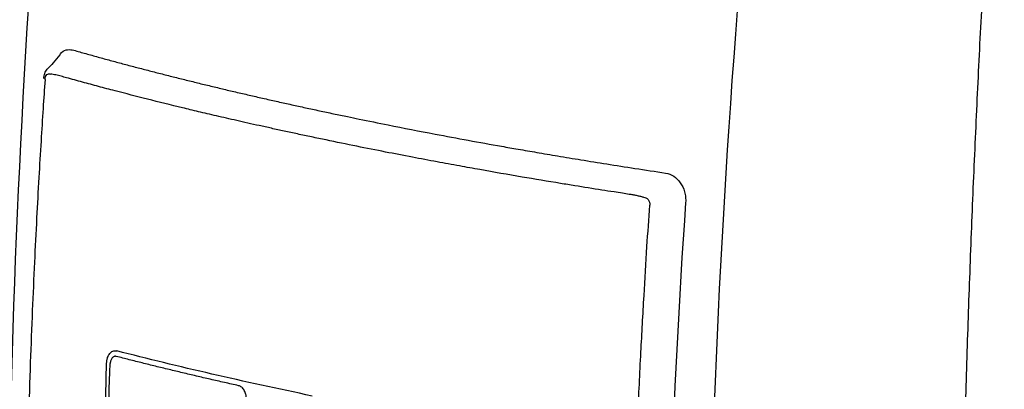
# Model space of a CAD drawing. Extents: x 89 to 1073, y 40 to 812.
# Tile 47 of 67: x 906 to 962, y 277 to 298. Entities that reach past the tile are written whole.
import ezdxf

# ---------------------------------------------------------------- set-up
doc = ezdxf.new("R2010")
doc.units = 0
doc.layers.get('0').update_dxf_attribs({"linetype": 'CONTINUOUS'})

msp = doc.modelspace()

# ---------------------------------------------------------------- linework, layer by layer
at = {"color": 7, "linetype": 'CONTINUOUS'}
msp.add_line((910.878, 270.329), (911.048, 278.021), dxfattribs=at)
for points, knots in [([(905.424, 259.008), (905.359, 272.929), (905.813, 286.972), (907.753, 315.146), (909.239, 329.278), (911.232, 343.378)], [0, 0, 0, 0, 0.5, 0.5, 1, 1, 1, 1]), ([(962.245, 318.87), (962.186, 318.07), (962.07, 316.466), (961.901, 314.053), (961.738, 311.628), (961.579, 309.19), (961.426, 306.74), (961.279, 304.277), (961.136, 301.802), (961, 299.315), (960.869, 296.815), (960.744, 294.303), (960.625, 291.779), (960.512, 289.243), (960.405, 286.695), (960.304, 284.135), (960.21, 281.563), (960.122, 278.978), (960.041, 276.383), (959.966, 273.775), (959.898, 271.155), (959.837, 268.524), (959.783, 265.881), (959.736, 263.227), (959.696, 260.561), (959.663, 257.884), (959.638, 255.196), (959.621, 252.496), (959.611, 249.785), (959.608, 247.063), (959.614, 244.33), (959.628, 241.586), (959.65, 238.831), (959.679, 236.065), (959.718, 233.289), (959.764, 230.501), (959.802, 228.641), (959.821, 227.708)], [0, 0, 0, 0, 0.026144, 0.052432, 0.078862, 0.105434, 0.13215, 0.159008, 0.186009, 0.213153, 0.240439, 0.267868, 0.29544, 0.323155, 0.351013, 0.379013, 0.407156, 0.435442, 0.46387, 0.492442, 0.521156, 0.550013, 0.579012, 0.608155, 0.63744, 0.666868, 0.696439, 0.726152, 0.756009, 0.786008, 0.81615, 0.846434, 0.876862, 0.907432, 0.938145, 0.969001, 1, 1, 1, 1]), ([(908.371, 295.565), (908.249, 295.411), (908.01, 295.11), (907.775, 294.867), (907.661, 294.748)], [0, 0, 0, 0, 0.511494, 1, 1, 1, 1]), ([(908.374, 295.545), (908.387, 295.57), (908.475, 295.737), (908.733, 295.884), (908.969, 295.864), (909.088, 295.854)], [0, 0, 0, 0, 0.082749, 0.535552, 1, 1, 1, 1]), ([(909.088, 295.854), (909.317, 295.79), (909.773, 295.66), (910.467, 295.467), (911.166, 295.276), (911.871, 295.086), (912.583, 294.897), (913.302, 294.709), (914.026, 294.522), (914.757, 294.337), (915.494, 294.153), (916.237, 293.97), (916.985, 293.788), (917.74, 293.608), (918.5, 293.429), (919.267, 293.251), (920.039, 293.075), (920.817, 292.9), (921.6, 292.726), (922.389, 292.554), (923.184, 292.383), (923.984, 292.213), (924.522, 292.101), (924.791, 292.045)], [0, 0, 0, 0, 0.047623, 0.095248, 0.142874, 0.190502, 0.23813, 0.285758, 0.333386, 0.381014, 0.42864, 0.476264, 0.523886, 0.571506, 0.619123, 0.666738, 0.714351, 0.761963, 0.809573, 0.857181, 0.904788, 0.952395, 1, 1, 1, 1]), ([(907.465, 294.22), (907.477, 294.319), (907.495, 294.474), (907.575, 294.647), (907.635, 294.714), (907.664, 294.746)], [0, 0, 0, 0, 0.480143, 0.748816, 1, 1, 1, 1]), ([(907.532, 294.159), (907.536, 294.217), (907.545, 294.274), (907.579, 294.373), (907.604, 294.416), (907.666, 294.472), (907.701, 294.486), (907.773, 294.482), (907.81, 294.476), (907.846, 294.472)], [0, 0, 0, 0, 0.25, 0.25, 0.5, 0.5, 0.75, 0.75, 1, 1, 1, 1]), ([(923.56, 290.716), (923.282, 290.774), (922.737, 290.888), (921.941, 291.056), (921.18, 291.22), (920.454, 291.378), (919.761, 291.531), (919.103, 291.678), (918.477, 291.82), (917.883, 291.956), (917.322, 292.086), (916.792, 292.21), (916.294, 292.327), (915.826, 292.439), (914.846, 292.675), (913.405, 293.03), (911.815, 293.438), (910.586, 293.762), (909.814, 293.97), (909.207, 294.136), (908.801, 294.248), (908.5, 294.332), (908.296, 294.388), (908.143, 294.422), (907.992, 294.451), (907.893, 294.465), (907.846, 294.472)], [0, 0, 0, 0, 0.049172, 0.096559, 0.142162, 0.18598, 0.228012, 0.268259, 0.30672, 0.343396, 0.378286, 0.41139, 0.442707, 0.472239, 0.499985, 0.629055, 0.749987, 0.813281, 0.874993, 0.906422, 0.937496, 0.958298, 0.968748, 0.979679, 0.990094, 1, 1, 1, 1]), ([(907.532, 294.159), (907.495, 293.612), (907.416, 292.445), (907.298, 290.584), (907.175, 288.502), (907.049, 286.199), (906.924, 283.677), (906.802, 280.935), (906.687, 277.963), (906.586, 274.835), (906.502, 271.625), (906.439, 268.419), (906.395, 265.217), (906.382, 263.086), (906.376, 262.021)], [0, 0, 0, 0, 0.0508184, 0.108508, 0.1730686, 0.2444999, 0.3228016, 0.4079736, 0.5000151, 0.6000177, 0.7000184, 0.8000164, 0.9000107, 1, 1, 1, 1]), ([(924.791, 292.045), (925.009, 292), (925.771, 291.842), (927.424, 291.508), (930.114, 290.985), (932.603, 290.529), (934.551, 290.186), (935.615, 290.003), (936.81, 289.8), (938.14, 289.58), (939.607, 289.343), (941.214, 289.09), (942.342, 288.92), (942.927, 288.831)], [0, 0, 0, 0, 0.038371, 0.134482, 0.288335, 0.499942, 0.55128, 0.60932, 0.674061, 0.745501, 0.82364, 0.908474, 1, 1, 1, 1]), ([(941.665, 287.453), (941.601, 287.469), (941.471, 287.503), (941.272, 287.547), (941.066, 287.586), (940.799, 287.628), (940.437, 287.684), (939.913, 287.765), (939.005, 287.907), (937.988, 288.069), (936.47, 288.316), (934.654, 288.62), (932.742, 288.954), (931.131, 289.243), (929.846, 289.479), (928.438, 289.744), (926.909, 290.039), (925.264, 290.365), (924.143, 290.596), (923.56, 290.716)], [0, 0, 0, 0, 0.01015, 0.020565, 0.031253, 0.042503, 0.062504, 0.088156, 0.125008, 0.206139, 0.250013, 0.36819, 0.500015, 0.5641, 0.635885, 0.715369, 0.802551, 0.897429, 1, 1, 1, 1]), ([(942.927, 288.831), (943.257, 288.782), (943.705, 288.483), (943.953, 287.958), (944.033, 287.667), (944.053, 287.565), (944.073, 287.36), (944.075, 287.258), (944.068, 287.156)], [0, 0, 0, 0, 0.5, 0.75, 0.75, 0.875, 0.875, 1, 1, 1, 1]), ([(940.873, 254.861), (940.874, 255.199), (940.88, 256.531), (940.903, 259.197), (940.955, 262.626), (941.046, 266.636), (941.171, 270.673), (941.336, 274.829), (941.509, 278.483), (941.685, 281.707), (941.854, 284.498), (941.969, 286.215), (942.022, 287.001)], [0, 0, 0, 0, 0.031735, 0.124994, 0.249989, 0.352802, 0.499985, 0.626921, 0.740392, 0.840396, 0.926932, 1, 1, 1, 1]), ([(941.665, 287.453), (941.713, 287.44), (941.76, 287.427), (941.854, 287.398), (941.898, 287.367), (941.969, 287.284), (941.994, 287.231), (942.024, 287.118), (942.026, 287.059), (942.022, 287.001)], [0, 0, 0, 0, 0.25, 0.25, 0.5, 0.5, 0.75, 0.75, 1, 1, 1, 1]), ([(911.048, 278.021), (911.05, 278.047), (911.053, 278.1), (911.064, 278.177), (911.08, 278.252), (911.107, 278.346), (911.152, 278.453), (911.222, 278.559), (911.305, 278.64), (911.401, 278.695), (911.508, 278.721), (911.584, 278.709), (911.622, 278.702)], [0, 0, 0, 0, 0.062154, 0.124015, 0.186201, 0.249319, 0.371532, 0.492174, 0.612829, 0.73367, 0.866742, 1, 1, 1, 1]), ([(911.598, 278.388), (911.584, 278.391), (911.556, 278.396), (911.513, 278.394), (911.465, 278.382), (911.413, 278.354), (911.361, 278.305), (911.317, 278.241), (911.284, 278.163), (911.261, 278.075), (911.256, 278.011), (911.254, 277.979)], [0, 0, 0, 0, 0.082995, 0.165902, 0.250157, 0.375851, 0.49997, 0.624914, 0.749957, 0.87481, 1, 1, 1, 1]), ([(918.575, 276.718), (918.304, 276.779), (917.762, 276.9), (916.959, 277.084), (916.165, 277.269), (915.381, 277.454), (914.605, 277.639), (913.84, 277.826), (913.083, 278.012), (912.336, 278.2), (911.844, 278.325), (911.598, 278.388)], [0, 0, 0, 0, 0.112939, 0.225421, 0.337447, 0.449016, 0.560128, 0.670783, 0.780979, 0.890719, 1, 1, 1, 1]), ([(919.016, 275.956), (919.016, 275.978), (919.017, 276.021), (919.012, 276.086), (919.003, 276.151), (918.986, 276.237), (918.954, 276.341), (918.899, 276.454), (918.831, 276.552), (918.753, 276.631), (918.666, 276.69), (918.605, 276.708), (918.575, 276.718)], [0, 0, 0, 0, 0.0622309, 0.1242431, 0.1866485, 0.2500477, 0.375627, 0.4998209, 0.6248104, 0.7498431, 0.8748559, 1, 1, 1, 1])]:
    msp.add_open_spline(points, degree=3, knots=knots, dxfattribs=at)
for points in [[(945.279, 250.737), (945.151, 278.578), (947.101, 306.907), (951.088, 335.106)], [(944.068, 287.156), (943.296, 275.986), (942.921, 264.85), (942.905, 253.796)], [(922.778, 276.132), (918.863, 276.944), (915.137, 277.801), (911.622, 278.702)], [(911.018, 270.269), (911.077, 272.836), (911.156, 275.406), (911.254, 277.979)]]:
    msp.add_open_spline(points, degree=3, dxfattribs=at)

doc.saveas('drawing.dxf')
